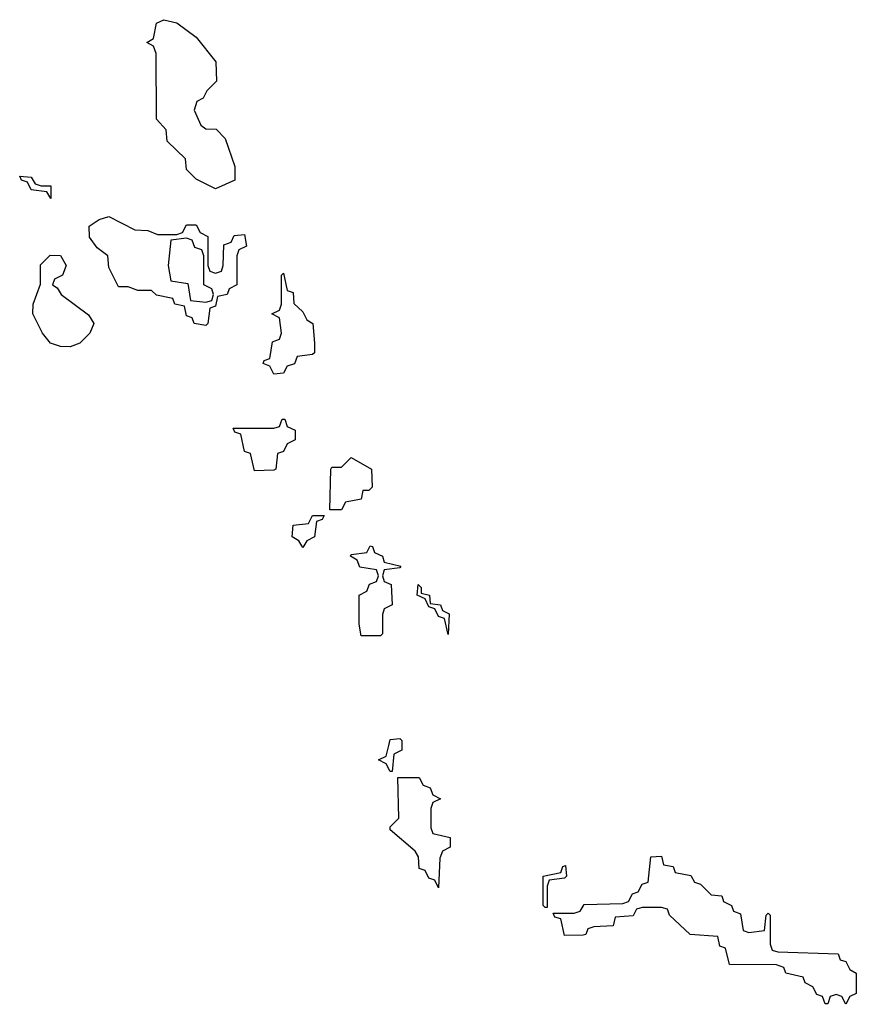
# Model space of a CAD drawing. Header units: inches. Extents: x 2547364 to 2752884, y 552026 to 708734.
# Tile 41 of 85: x 2677986 to 2679712, y 639466 to 641497. Entities that reach past the tile are written whole.
import ezdxf

# ---------------------------------------------------------------- set-up
doc = ezdxf.new("R2010")
doc.units = ezdxf.units.IN
doc.header["$MEASUREMENT"] = 0
doc.layers.add('C6673', color=7, linetype='Continuous')
doc.layers.add('C6674', color=7, linetype='Continuous')

msp = doc.modelspace()

# ---------------------------------------------------------------- linework, layer by layer
at = {"layer": 'C6673', "color": 6}
msp.add_lwpolyline([(2678774, 640000), (2678774, 639990), (2678758, 639982), (2678754, 639946), (2678750, 639946), (2678742, 639962), (2678726, 639970), (2678742, 639978), (2678747.2, 640000)], dxfattribs=at)
for points in [[(2678850, 639706), (2678842, 639722), (2678830, 639726), (2678822, 639742), (2678810, 639746), (2678808.7, 639770), (2678802, 639782), (2678750, 639826), (2678750, 639832), (2678768, 639850), (2678766, 639934), (2678810, 639934), (2678818, 639918), (2678832.7, 639912.7), (2678838, 639898), (2678854, 639890), (2678838, 639882), (2678834, 639870), (2678834, 639830), (2678838, 639818), (2678874, 639810), (2678874, 639790), (2678858, 639782), (2678852.7, 639767.3)], [(2679490, 639614), (2679522, 639618), (2679526, 639650), (2679530, 639654), (2679534, 639650), (2679534, 639590), (2679538, 639578), (2679550, 639574), (2679674, 639570), (2679678, 639558), (2679690, 639554), (2679698, 639538), (2679711.3, 639530), (2679711.6, 639488.4), (2679698, 639482), (2679690, 639466), (2679682, 639482), (2679670, 639486), (2679658, 639482), (2679652.7, 639467.3), (2679647.3, 639467.3), (2679642, 639482), (2679630, 639486), (2679622, 639502), (2679606, 639510), (2679602, 639522), (2679566, 639530), (2679562, 639542), (2679547.3, 639547.3), (2679450, 639548), (2679442, 639582), (2679430, 639586), (2679426, 639606), (2679368.7, 639610), (2679326, 639650), (2679322, 639662), (2679310, 639666), (2679270, 639666), (2679258, 639662), (2679251.6, 639648.4), (2679214, 639646), (2679210, 639628), (2679170, 639626), (2679158, 639622), (2679154, 639610), (2679148.4, 639608.4), (2679110, 639608), (2679102, 639642), (2679090, 639646), (2679086, 639654), (2679130, 639654), (2679142, 639658), (2679150, 639672), (2679230, 639674), (2679242, 639678), (2679250, 639694), (2679262, 639698), (2679270, 639714), (2679282, 639718), (2679288, 639770), (2679310, 639771.3), (2679314, 639754), (2679334, 639750), (2679338, 639738), (2679370, 639732), (2679378, 639718), (2679390, 639714), (2679412, 639692), (2679434, 639690), (2679438, 639678), (2679454, 639670), (2679458, 639658), (2679472.7, 639652.7), (2679478, 639618)], [(2679070, 639666), (2679066, 639670), (2679066, 639730), (2679102, 639738), (2679106, 639750), (2679112, 639752), (2679114, 639730), (2679110, 639726), (2679078, 639722), (2679074, 639710), (2679074, 639666)]]:
    msp.add_lwpolyline(points, close=True, dxfattribs=at)
at = {"layer": 'C6674', "color": 6}
for points in [[(2678390, 641148), (2678350, 641168), (2678330, 641188), (2678328, 641210), (2678290, 641246), (2678288, 641270), (2678268, 641292), (2678267.3, 641427.3), (2678262, 641442), (2678248, 641450), (2678262, 641458), (2678268, 641490), (2678283.1, 641496.9), (2678310, 641490.5), (2678350, 641460.5), (2678390.8, 641410), (2678392, 641370), (2678372, 641350), (2678364.7, 641335.3), (2678351.6, 641328.4), (2678346, 641310), (2678359.6, 641279.6), (2678370, 641272), (2678391.3, 641271.3), (2678410, 641252), (2678430, 641194), (2678430, 641166)], [(2678030, 641154), (2678050, 641154), (2678050, 641128), (2678042, 641142), (2678010, 641146), (2678002, 641162), (2677990, 641166), (2677986, 641174), (2678010, 641172), (2678018, 641158)], [(2678270, 641054), (2678310, 641054), (2678322, 641058), (2678330, 641074), (2678350, 641074), (2678358, 641058), (2678374, 641050), (2678374, 640990), (2678378, 640978), (2678390, 640974), (2678402, 640978), (2678406, 640990), (2678407.3, 641032.7), (2678422, 641038), (2678428.4, 641051.6), (2678450, 641054), (2678454, 641030), (2678438, 641022), (2678434, 641010), (2678434, 640950), (2678418, 640942), (2678414, 640930), (2678394, 640926), (2678390, 640906), (2678378, 640902), (2678374, 640870), (2678370, 640866), (2678346, 640870), (2678342, 640882), (2678330, 640886), (2678326, 640906), (2678306, 640910), (2678302, 640922), (2678268.4, 640928.4), (2678258, 640938), (2678230, 640938), (2678210, 640946), (2678190, 640946), (2678170, 640986), (2678168, 641010), (2678146, 641026), (2678130, 641048), (2678129.3, 641070.7), (2678150, 641084.7), (2678170, 641091), (2678223.6, 641063.6), (2678250, 641062)], [(2678330, 641046), (2678298, 641042), (2678292, 640990), (2678298, 640958), (2678332.7, 640952.7), (2678338, 640918), (2678370, 640914), (2678382, 640918), (2678386, 640930), (2678382, 640942), (2678366, 640950), (2678366, 641010), (2678362, 641022), (2678347.3, 641027.3), (2678342, 641042)], [(2678090, 640822.4), (2678070, 640822.9), (2678049.6, 640829.6), (2678032.7, 640850), (2678013.2, 640890), (2678014, 640910), (2678028.9, 640951.1), (2678028.7, 640991.3), (2678048.9, 641011.1), (2678070.4, 641010.4), (2678082, 640990), (2678074, 640970), (2678058, 640962), (2678054, 640950), (2678063.6, 640943.6), (2678071.3, 640930), (2678127.9, 640887.9), (2678138.8, 640870), (2678130.6, 640850), (2678110, 640829.7)], [(2678510, 640766), (2678502, 640782), (2678488, 640788), (2678490, 640794), (2678502, 640798), (2678507.3, 640832.7), (2678522, 640838), (2678526, 640850), (2678522, 640882), (2678506, 640890), (2678522, 640898), (2678526, 640910), (2678526, 640970), (2678530, 640974), (2678538, 640938), (2678550, 640934), (2678551.6, 640911.6), (2678570, 640894), (2678578, 640878), (2678590.8, 640870), (2678594, 640830), (2678594, 640810), (2678590, 640806), (2678558, 640802), (2678552.7, 640787.3), (2678538, 640782), (2678530, 640768)], [(2678470, 640566), (2678462, 640602), (2678450, 640606), (2678442, 640642), (2678430, 640646), (2678426, 640654), (2678510, 640654), (2678522, 640658), (2678527.3, 640672.7), (2678532.7, 640672.7), (2678538, 640658), (2678554, 640650), (2678554, 640630), (2678538, 640622), (2678530, 640606), (2678518, 640602), (2678514, 640570), (2678510, 640568)], [(2678626, 640486), (2678628, 640570), (2678630, 640574), (2678650, 640574), (2678670, 640594), (2678711.3, 640570), (2678712.7, 640532.7), (2678706, 640526), (2678694, 640526), (2678690, 640508), (2678658, 640502), (2678650, 640486)], [(2678570, 640408), (2678562, 640422), (2678548, 640430), (2678550, 640454), (2678582, 640458), (2678590, 640474), (2678614, 640474), (2678610, 640466), (2678598, 640462), (2678594, 640430), (2678578, 640422)], [(2678690, 640226), (2678686, 640250), (2678686, 640310), (2678702, 640318), (2678707.3, 640332.7), (2678722, 640338), (2678726, 640350), (2678722, 640362), (2678687.3, 640367.3), (2678682, 640382), (2678668, 640390), (2678670, 640394), (2678702, 640398), (2678708.7, 640411.3), (2678714, 640410), (2678718, 640398), (2678734, 640390), (2678738, 640378), (2678772, 640370), (2678770, 640366), (2678738, 640362), (2678734, 640350), (2678738, 640338), (2678752, 640332), (2678754, 640290), (2678738, 640282), (2678734, 640270), (2678734, 640230), (2678730, 640226)], [(2678870, 640228.7), (2678862, 640262), (2678850, 640266), (2678842, 640282), (2678830, 640286), (2678822, 640302), (2678806, 640310), (2678808, 640332), (2678814, 640326), (2678814, 640314), (2678831.3, 640310), (2678832.7, 640292.7), (2678854, 640290), (2678858, 640278), (2678871.6, 640271.6)]]:
    msp.add_lwpolyline(points, close=True, dxfattribs=at)
msp.add_lwpolyline([(2678747.2, 640000), (2678750, 640012), (2678770, 640014), (2678774, 640010), (2678774, 640000)], dxfattribs=at)

doc.saveas('drawing.dxf')
